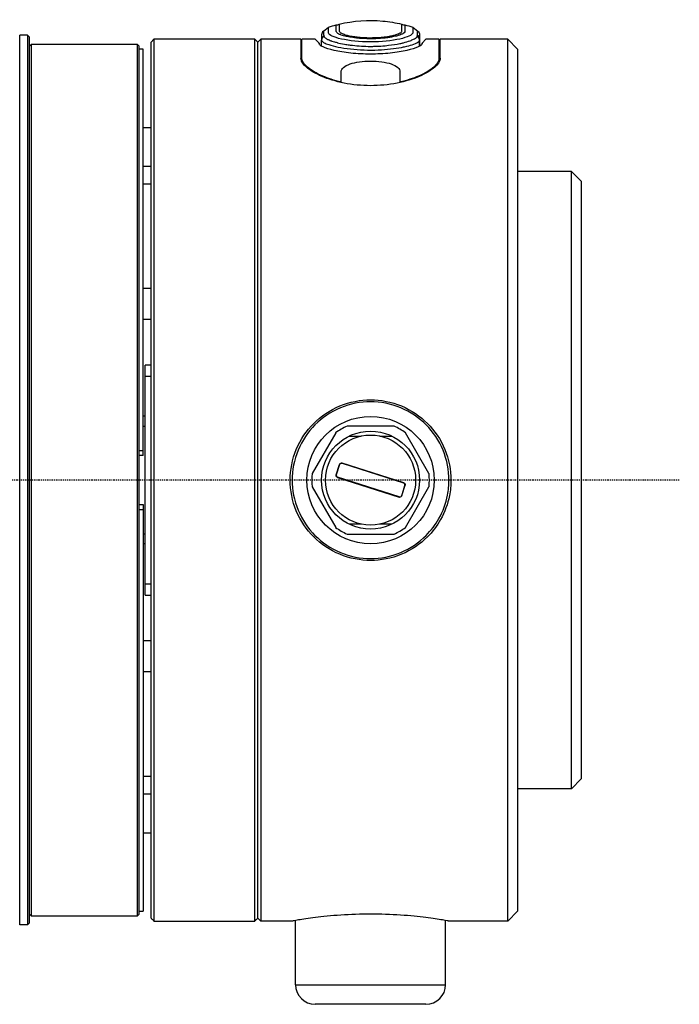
# Model space of a CAD drawing. Header units: millimetres. Extents: x 0 to 4378, y 0 to 2376.
# Tile 59 of 211: x 466 to 534, y 1631 to 1731. Entities that reach past the tile are written whole.
import ezdxf

# ---------------------------------------------------------------- set-up
doc = ezdxf.new("R2010")
doc.units = ezdxf.units.MM
doc.header["$LTSCALE"] = 0.2
doc.linetypes.add('CENTER2', pattern=[1.125, 0.75, -0.125, 0.125, -0.125])
doc.layers.add('02_Center Line', color=1, linetype='CENTER2')

# ---------------------------------------------------------------- blocks, each defined once
blk = doc.blocks.new('Blk$A09K1-2P24B')
for p, q in [((242.24, 1142.83), (242.75, 1143.23)), ((251.35, 1143.23), (251.86, 1142.83)), ((211.25, 1051.6), (211.25, 1142.4)), ((212.05, 1142.4), (211.25, 1142.4)), ((212.05, 1142.4), (212.05, 1051.6)), ((212.25, 1142.2), (212.05, 1142.4)), ((212.25, 1051.8), (212.25, 1142.2)), ((224.65, 1141.7), (224.95, 1142)), ((224.65, 1052.3), (224.65, 1141.7)), ((224.95, 1142), (224.95, 1052)), ((235.25, 1142), (224.95, 1142)), ((235.25, 1052), (235.25, 1142)), ((235.55, 1141.7), (235.25, 1142)), ((235.55, 1141.7), (235.85, 1142)), ((235.55, 1052.3), (235.55, 1141.7)), ((235.85, 1142), (235.85, 1052)), ((239.95, 1142), (235.85, 1142)), ((239.95, 1142), (239.95, 1140.08)), ((241.4, 1142), (240.05, 1142)), ((240.05, 1139.71), (240.05, 1142)), ((241.4, 1142), (241.8, 1141.6)), ((242.05, 1141.29), (242.05, 1141.92)), ((252.05, 1142.43), (252.05, 1141.29)), ((252.05, 1142.28), (252.05, 1141.29)), ((252.05, 1142.1), (252.05, 1141.29)), ((252.05, 1142.1), (252.05, 1141.29)), ((252.05, 1141.97), (252.05, 1141.98)), ((252.05, 1141.97), (252.05, 1141.29)), ((252.05, 1141.93), (252.05, 1141.93)), ((252.05, 1141.93), (252.05, 1141.93)), ((252.05, 1141.92), (252.05, 1141.29)), ((252.05, 1141.92), (252.05, 1141.29)), ((252.05, 1141.29), (252.05, 1141.92)), ((252.3, 1141.6), (252.7, 1142)), ((254.05, 1142), (252.7, 1142)), ((254.05, 1139.71), (254.05, 1142)), ((254.15, 1140.08), (254.15, 1142)), ((261.05, 1142), (254.15, 1142)), ((261.05, 1052), (261.05, 1142)), ((262.05, 1141), (261.05, 1142)), ((212.25, 1141.3), (212.45, 1141.5)), ((212.25, 1141.3), (212.25, 1141.3)), ((212.45, 1141.5), (223.25, 1141.5)), ((212.45, 1052.5), (212.45, 1141.5)), ((223.25, 1141.5), (223.25, 1052.5)), ((223.25, 1141.5), (223.45, 1141.3)), ((223.45, 1052.7), (223.45, 1141.3)), ((223.45, 1141.3), (223.45, 1141.3)), ((223.85, 1141), (223.45, 1141)), ((223.85, 1099.5), (223.85, 1141)), ((241.8, 1141.6), (241.8, 1141.55)), ((252.3, 1141.55), (252.3, 1141.6)), ((262.05, 1141), (262.05, 1053)), ((244.05, 1137.59), (244.05, 1138.67)), ((250.05, 1138.67), (250.05, 1137.59)), ((223.85, 1133), (224.65, 1133)), ((223.85, 1129.06), (224.65, 1129.06)), ((267.55, 1128.5), (262.05, 1128.5)), ((267.55, 1065.5), (267.55, 1128.5)), ((268.55, 1127.5), (267.55, 1128.5)), ((224.65, 1127.21), (223.85, 1127.21)), ((268.55, 1127.5), (268.55, 1066.5)), ((223.85, 1116.58), (224.65, 1116.58)), ((224.65, 1113.38), (223.85, 1113.38)), ((224.05, 1085.25), (224.05, 1108.75)), ((224.65, 1108.75), (224.05, 1108.75)), ((224.05, 1107.62), (224.65, 1107.62)), ((224.05, 1103.52), (223.85, 1103.52)), ((223.85, 1102.52), (224.05, 1102.52)), ((249.45, 1102.5), (244.65, 1102.5)), ((243.49, 1101.83), (241.09, 1097.67)), ((244.87, 1101.5), (246.1, 1101.5)), ((248, 1101.5), (249.23, 1101.5)), ((253.01, 1097.67), (250.61, 1101.83)), ((223.45, 1100.03), (223.85, 1100.03)), ((223.85, 1099.5), (223.45, 1099.5)), ((243.87, 1098.59), (243.54, 1097.55)), ((243.55, 1097.54), (243.88, 1098.59)), ((250.43, 1096.72), (244.14, 1098.73)), ((244.14, 1098.72), (250.42, 1096.71)), ((243.67, 1097.28), (249.96, 1095.27)), ((249.96, 1095.28), (243.68, 1097.29)), ((250.55, 1096.46), (250.22, 1095.41)), ((250.23, 1095.41), (250.56, 1096.45)), ((255.25, 1097), (255.05, 1097)), ((241.09, 1096.33), (243.49, 1092.17)), ((250.61, 1092.17), (253.01, 1096.33)), ((223.45, 1094.5), (223.85, 1094.5)), ((223.85, 1094.5), (223.85, 1053)), ((223.85, 1093.97), (223.45, 1093.97)), ((246.1, 1092.5), (244.87, 1092.5)), ((249.23, 1092.5), (248, 1092.5)), ((224.05, 1091.49), (223.85, 1091.49)), ((244.65, 1091.5), (249.45, 1091.5)), ((224.05, 1090.49), (223.85, 1090.49)), ((224.65, 1086.38), (224.05, 1086.38)), ((224.05, 1085.25), (224.65, 1085.25)), ((223.85, 1080.62), (224.65, 1080.62)), ((224.65, 1077.42), (223.85, 1077.42)), ((223.85, 1066.79), (224.65, 1066.79)), ((268.55, 1066.5), (267.55, 1065.5)), ((267.55, 1065.5), (262.05, 1065.5)), ((224.65, 1064.94), (223.85, 1064.94)), ((223.85, 1061), (224.65, 1061)), ((212.45, 1052.5), (212.25, 1052.7)), ((212.25, 1052.7), (212.25, 1052.7)), ((223.25, 1052.5), (212.45, 1052.5)), ((223.45, 1052.7), (223.25, 1052.5)), ((223.45, 1053), (223.85, 1053)), ((223.45, 1052.7), (223.45, 1052.7)), ((235.55, 1052.3), (235.85, 1052)), ((262.05, 1053), (261.05, 1052)), ((212.05, 1051.6), (211.25, 1051.6)), ((212.25, 1051.8), (212.05, 1051.6)), ((224.95, 1052), (235.25, 1052)), ((239.1, 1052), (235.85, 1052)), ((239.4, 1045.5), (239.4, 1052.05)), ((254.7, 1045.5), (254.7, 1052.05)), ((261.05, 1052), (255, 1052)), ((239.4, 1045.5), (254.7, 1045.5)), ((252.7, 1043.5), (241.4, 1043.5))]:
    blk.add_line(p, q)
for radius in [6.5, 5, 4.6]:
    blk.add_circle((247.05, 1097), radius)
for centre, radius, start, end in [((243.63, 1143.81), 0.35, 257.8638, 310.3422), ((250.48, 1143.81), 0.35, 229.6572, 282.1362), ((247.05, 1097), 6, 113.5565, 126.4435), ((247.05, 1097), 6, 53.5565, 66.4435), ((247.05, 1097), 6, 173.5565, 186.4435), ((247.05, 1097), 6, 353.5565, 6.4435), ((247.05, 1097), 6, 233.5565, 246.4435), ((247.05, 1097), 6, 293.5565, 306.4435), ((241.4, 1045.5), 2, 180, 270), ((252.7, 1045.5), 2, 270, 0)]:
    blk.add_arc(centre, radius, start, end)
for centre, major_axis, ratio, start_param, end_param in [((242.44, 1142.49), (-0.192, -0.398), 0.854561, 4.195396, 5.22938), ((242.04, 1069.37), (-0.01, -73.07), 0.000181, 3.142802, 3.20669), ((251.55, 1141.98), (0.5, 0.001), 0.988949, 6.280277, 7.251591), ((252.06, 1069.39), (0.01, -73.04), 0.000181, 3.076486, 3.140384), ((243.87, 1098.59), (0.00952, -0.00305), 0.052387, 0, 1.893438), ((244.14, 1098.73), (-0.00305, -0.00952), 0.298808, 4.643681, 6.283185), ((243.54, 1097.55), (0.00952, -0.00305), 0.052387, 4.389747, 6.283185), ((243.68, 1097.28), (0.00305, 0.00952), 0.298808, 0, 1.639504)]:
    blk.add_ellipse(centre, major_axis=major_axis, ratio=ratio, start_param=start_param, end_param=end_param)
for points, knots in [([(243.85, 1143.54), (245.3, 1143.89), (246.82, 1144), (248.95, 1143.8), (249.61, 1143.69), (250.25, 1143.54)], [0, 0, 0, 0, 0.4453012, 0.4453012, 0.643781, 0.643781, 0.643781, 0.643781]), ([(242.24, 1142.83), (242.24, 1142.83), (242.24, 1142.82), (242.25, 1142.81), (242.25, 1142.8), (242.25, 1142.8), (242.25, 1142.8), (242.25, 1142.78), (242.25, 1142.76), (242.25, 1142.74), (242.25, 1142.73), (242.25, 1142.73), (242.25, 1142.72), (242.25, 1142.72), (242.26, 1142.71), (242.26, 1142.71), (242.26, 1142.71), (242.26, 1142.71), (242.26, 1142.71), (242.26, 1142.71), (242.26, 1142.71), (242.26, 1142.7), (242.26, 1142.7), (242.26, 1142.7), (242.26, 1142.7), (242.26, 1142.67), (242.26, 1142.63), (242.26, 1142.6), (242.26, 1142.59), (242.26, 1142.58), (242.26, 1142.57), (242.26, 1142.56), (242.26, 1142.56), (242.26, 1142.56), (242.26, 1142.56), (242.26, 1142.55), (242.26, 1142.55), (242.26, 1142.55), (242.26, 1142.55), (242.26, 1142.55), (242.26, 1142.55), (242.26, 1142.55), (242.26, 1142.55), (242.26, 1142.54), (242.26, 1142.53), (242.26, 1142.52), (242.26, 1142.51), (242.26, 1142.51), (242.26, 1142.5), (242.26, 1142.49), (242.26, 1142.48), (242.26, 1142.48), (242.26, 1142.47), (242.26, 1142.46), (242.26, 1142.45), (242.26, 1142.45), (242.26, 1142.44), (242.26, 1142.43), (242.27, 1142.41), (242.27, 1142.41), (242.27, 1142.4), (242.27, 1142.38), (242.27, 1142.36), (242.28, 1142.34)], [0, 0, 0, 0, 0.21875, 0.21875, 0.21875, 0.25, 0.25, 0.25, 0.375, 0.375, 0.375, 0.4375, 0.4375, 0.4375, 0.46875, 0.46875, 0.46875, 0.484375, 0.484375, 0.484375, 0.493795, 0.493795, 0.493795, 0.5, 0.5, 0.5, 0.625, 0.625, 0.625, 0.6875, 0.6875, 0.6875, 0.71875, 0.71875, 0.71875, 0.734375, 0.734375, 0.734375, 0.743244, 0.743244, 0.743244, 0.75, 0.75, 0.75, 0.78125, 0.78125, 0.78125, 0.8125, 0.8125, 0.8125, 0.84375, 0.84375, 0.84375, 0.875, 0.875, 0.875, 0.90625, 0.90625, 0.90625, 0.9375, 0.9375, 0.9375, 1, 1, 1, 1]), ([(251.35, 1143.23), (251.35, 1143.22), (251.35, 1143.16), (251.35, 1143.01), (251.35, 1142.96), (251.35, 1142.85), (251.35, 1142.81), (251.35, 1142.73), (251.36, 1142.68), (251.32, 1142.52), (251.19, 1142.42), (250.73, 1142.21), (250.42, 1142.11), (249.24, 1141.85), (248.15, 1141.73), (245.95, 1141.73), (244.86, 1141.85), (243.29, 1142.2), (242.8, 1142.42), (242.74, 1142.73), (242.75, 1142.82), (242.75, 1142.96), (242.75, 1143.01), (242.75, 1143.16), (242.75, 1143.22), (242.75, 1143.23)], [0, 0, 0, 0, 0.125, 0.125, 0.1875, 0.1875, 0.21875, 0.21875, 0.25, 0.25, 0.3125, 0.3125, 0.375, 0.375, 0.5, 0.5, 0.625, 0.625, 0.75, 0.75, 0.8125, 0.8125, 0.875, 0.875, 0.9999483, 0.9999483, 0.9999483, 0.9999483]), ([(250.55, 1143.47), (250.55, 1143.47), (250.55, 1143.46), (250.55, 1143.45), (250.55, 1143.45), (250.55, 1143.44), (250.55, 1143.42), (250.55, 1143.41), (250.55, 1143.4), (250.55, 1143.38), (250.55, 1143.37), (250.55, 1143.36), (250.55, 1143.35), (250.55, 1143.34), (250.55, 1143.33), (250.55, 1143.32), (250.55, 1143.31), (250.55, 1143.3), (250.55, 1143.28), (250.55, 1143.27), (250.55, 1143.25), (250.55, 1143.24), (250.55, 1143.23), (250.55, 1143.22), (250.55, 1143.2), (250.55, 1143.19), (250.55, 1143.17), (250.55, 1143.15), (250.55, 1143.12), (250.55, 1143.08), (250.55, 1143.04), (250.55, 1143.02), (250.55, 1142.99), (250.55, 1142.97), (250.55, 1142.95), (250.55, 1142.92), (250.55, 1142.91), (250.55, 1142.9), (250.55, 1142.9), (250.55, 1142.9), (250.55, 1142.89), (250.55, 1142.88), (250.55, 1142.86), (250.55, 1142.85), (250.55, 1142.84), (250.55, 1142.83), (250.55, 1142.8), (250.55, 1142.78), (250.53, 1142.75), (250.53, 1142.75), (250.53, 1142.75), (250.53, 1142.75), (250.51, 1142.7), (250.45, 1142.64), (250.39, 1142.6), (250.39, 1142.6), (250.39, 1142.6), (250.39, 1142.6), (250.33, 1142.56), (250.24, 1142.51), (250.13, 1142.47), (250.07, 1142.44), (250, 1142.42), (249.93, 1142.4), (249.85, 1142.37), (249.75, 1142.34), (249.68, 1142.33), (249.59, 1142.31), (249.51, 1142.29), (249.41, 1142.27), (249.34, 1142.25), (249.26, 1142.23), (249.18, 1142.22), (249.08, 1142.2), (248.97, 1142.19), (248.86, 1142.17), (248.75, 1142.15), (248.6, 1142.13), (248.5, 1142.12), (248.36, 1142.11), (248.23, 1142.1), (248.08, 1142.09), (247.77, 1142.06), (247.42, 1142.05), (247.05, 1142.05), (246.78, 1142.05), (246.52, 1142.06), (246.28, 1142.07), (246.16, 1142.08), (246.04, 1142.08), (245.93, 1142.09), (245.82, 1142.1), (245.74, 1142.11), (245.61, 1142.12), (245.35, 1142.15), (245.12, 1142.19), (244.92, 1142.22), (244.83, 1142.24), (244.74, 1142.25), (244.65, 1142.27), (244.57, 1142.29), (244.52, 1142.3), (244.43, 1142.32), (244.24, 1142.37), (244.09, 1142.42), (243.97, 1142.47), (243.86, 1142.51), (243.79, 1142.55), (243.71, 1142.6), (243.71, 1142.6), (243.71, 1142.6), (243.71, 1142.6), (243.64, 1142.65), (243.59, 1142.71), (243.57, 1142.75), (243.57, 1142.75), (243.57, 1142.75), (243.57, 1142.75), (243.56, 1142.76), (243.56, 1142.77), (243.55, 1142.79), (243.55, 1142.8), (243.55, 1142.82), (243.55, 1142.83), (243.55, 1142.84), (243.55, 1142.88), (243.55, 1142.9), (243.55, 1142.9), (243.55, 1142.9), (243.55, 1142.91), (243.55, 1142.94), (243.55, 1142.99), (243.55, 1143.04), (243.55, 1143.06), (243.55, 1143.08), (243.55, 1143.1), (243.55, 1143.11), (243.55, 1143.13), (243.55, 1143.15), (243.55, 1143.19), (243.55, 1143.23), (243.55, 1143.25), (243.55, 1143.27), (243.55, 1143.28), (243.55, 1143.29), (243.55, 1143.3), (243.55, 1143.3), (243.55, 1143.32), (243.55, 1143.34), (243.55, 1143.36), (243.55, 1143.38), (243.55, 1143.4), (243.55, 1143.41), (243.55, 1143.42), (243.55, 1143.45), (243.55, 1143.47), (243.55, 1143.47)], [0, 0, 0, 0, 0.03125, 0.03125, 0.03125, 0.0625, 0.0625, 0.0625, 0.09375, 0.09375, 0.09375, 0.109375, 0.109375, 0.109375, 0.124617, 0.124617, 0.124617, 0.140625, 0.140625, 0.140625, 0.15625, 0.15625, 0.15625, 0.171875, 0.171875, 0.171875, 0.1875, 0.1875, 0.1875, 0.21875, 0.21875, 0.21875, 0.234375, 0.234375, 0.234375, 0.249093, 0.249093, 0.249093, 0.25, 0.25, 0.25, 0.257812, 0.257812, 0.257812, 0.265625, 0.265625, 0.265625, 0.280529, 0.280529, 0.280529, 0.28125, 0.28125, 0.28125, 0.31179, 0.31179, 0.31179, 0.3125, 0.3125, 0.3125, 0.34375, 0.34375, 0.34375, 0.359375, 0.359375, 0.359375, 0.374535, 0.374535, 0.374535, 0.392734, 0.392734, 0.392734, 0.40625, 0.40625, 0.40625, 0.421875, 0.421875, 0.421875, 0.437279, 0.437279, 0.437279, 0.457395, 0.457395, 0.457395, 0.5, 0.5, 0.5, 0.53125, 0.53125, 0.53125, 0.546875, 0.546875, 0.546875, 0.5625, 0.5625, 0.5625, 0.59375, 0.59375, 0.59375, 0.609375, 0.609375, 0.609375, 0.625, 0.625, 0.625, 0.65625, 0.65625, 0.65625, 0.6875, 0.6875, 0.6875, 0.688071, 0.688071, 0.688071, 0.71875, 0.71875, 0.71875, 0.719545, 0.719545, 0.719545, 0.726563, 0.726563, 0.726563, 0.734375, 0.734375, 0.734375, 0.75, 0.75, 0.75, 0.750841, 0.750841, 0.750841, 0.78125, 0.78125, 0.78125, 0.796875, 0.796875, 0.796875, 0.8125, 0.8125, 0.8125, 0.84375, 0.84375, 0.84375, 0.859375, 0.859375, 0.859375, 0.875, 0.875, 0.875, 0.90625, 0.90625, 0.90625, 0.9375, 0.9375, 0.9375, 1, 1, 1, 1]), ([(243.85, 1143.54), (243.85, 1143.54), (243.85, 1143.53), (243.85, 1143.49), (243.85, 1143.48), (243.85, 1143.45), (243.85, 1143.44), (243.85, 1143.42), (243.85, 1143.41), (243.85, 1143.39), (243.85, 1143.37), (243.85, 1143.33), (243.85, 1143.31), (243.85, 1143.29), (243.85, 1143.28), (243.85, 1143.26), (243.85, 1143.24), (243.85, 1143.23), (243.85, 1143.22), (243.85, 1143.18), (243.85, 1143.15), (243.85, 1143.08), (243.85, 1143.05), (243.85, 1142.96), (243.85, 1142.9), (243.85, 1142.83), (243.86, 1142.81), (243.89, 1142.76), (243.92, 1142.72), (243.99, 1142.66), (244.06, 1142.62), (244.21, 1142.55), (244.27, 1142.53), (244.41, 1142.48), (244.51, 1142.45), (244.69, 1142.4), (244.84, 1142.36), (245.12, 1142.31), (245.22, 1142.3), (245.43, 1142.26), (245.57, 1142.25), (246.06, 1142.19), (246.52, 1142.16), (247.31, 1142.16), (247.57, 1142.17), (247.91, 1142.19), (248.02, 1142.2), (248.23, 1142.21), (248.3, 1142.22), (248.68, 1142.26), (248.89, 1142.3), (249.17, 1142.35), (249.25, 1142.36), (249.4, 1142.4), (249.45, 1142.41), (249.7, 1142.48), (249.84, 1142.53), (249.99, 1142.6), (250.03, 1142.62), (250.1, 1142.66), (250.12, 1142.68), (250.19, 1142.73), (250.21, 1142.76), (250.23, 1142.79), (250.24, 1142.81), (250.25, 1142.83), (250.25, 1142.85), (250.25, 1142.86), (250.25, 1142.9), (250.25, 1142.96), (250.25, 1142.98), (250.25, 1143.02), (250.25, 1143.04), (250.25, 1143.08), (250.25, 1143.1), (250.25, 1143.16), (250.25, 1143.18), (250.25, 1143.21), (250.25, 1143.22), (250.25, 1143.23), (250.25, 1143.23), (250.25, 1143.28), (250.25, 1143.31), (250.25, 1143.35), (250.25, 1143.36), (250.25, 1143.38), (250.25, 1143.39), (250.25, 1143.45), (250.25, 1143.48), (250.25, 1143.53), (250.25, 1143.54), (250.25, 1143.54)], [0.00005, 0.00005, 0.00005, 0.00005, 0.0625, 0.0625, 0.09375, 0.09375, 0.109375, 0.109375, 0.125, 0.125, 0.15625, 0.15625, 0.171875, 0.171875, 0.1796875, 0.1796875, 0.1875, 0.1875, 0.203125, 0.203125, 0.21875, 0.21875, 0.25, 0.25, 0.28125, 0.28125, 0.296875, 0.296875, 0.3125, 0.3125, 0.34375, 0.34375, 0.359375, 0.359375, 0.375, 0.375, 0.40625, 0.40625, 0.421875, 0.421875, 0.4375, 0.4375, 0.5, 0.5, 0.53125, 0.53125, 0.546875, 0.546875, 0.5625, 0.5625, 0.59375, 0.59375, 0.609375, 0.609375, 0.625, 0.625, 0.65625, 0.65625, 0.671875, 0.671875, 0.6875, 0.6875, 0.703125, 0.703125, 0.7109375, 0.7109375, 0.71875, 0.71875, 0.734375, 0.734375, 0.75, 0.75, 0.765625, 0.765625, 0.78125, 0.78125, 0.796875, 0.796875, 0.8046875, 0.8046875, 0.8125, 0.8125, 0.84375, 0.84375, 0.859375, 0.859375, 0.875, 0.875, 0.9375, 0.9375, 1, 1, 1, 1]), ([(251.83, 1142.39), (251.83, 1142.41), (251.84, 1142.43), (251.84, 1142.46), (251.84, 1142.5), (251.84, 1142.54), (251.84, 1142.58), (251.84, 1142.62), (251.84, 1142.65), (251.84, 1142.67), (251.85, 1142.68), (251.85, 1142.69), (251.85, 1142.7), (251.85, 1142.71), (251.85, 1142.71), (251.85, 1142.72), (251.85, 1142.79), (251.86, 1142.83), (251.86, 1142.83)], [0, 0, 0, 0, 0.125, 0.125, 0.125, 0.25, 0.25, 0.25, 0.375, 0.375, 0.375, 0.4375, 0.4375, 0.4375, 0.5, 0.5, 0.5, 1, 1, 1, 1]), ([(242.05, 1142.1), (242.05, 1142.09), (242.05, 1142.09), (242.05, 1142.09), (242.05, 1142.06), (242.05, 1142.03), (242.05, 1141.99), (242.05, 1141.97), (242.05, 1141.95), (242.05, 1141.93)], [0.0000004, 0.0000004, 0.0000004, 0.0000004, 0.0657605, 0.0657605, 0.0657605, 0.6576085, 0.6576085, 0.6576085, 0.9803625, 0.9803625, 0.9803625, 0.9803625]), ([(242.05, 1141.92), (242.05, 1141.9), (242.06, 1141.87), (242.07, 1141.84), (242.08, 1141.84), (242.08, 1141.84), (242.08, 1141.84), (242.08, 1141.83), (242.09, 1141.82), (242.09, 1141.82), (242.14, 1141.76), (242.21, 1141.7), (242.32, 1141.64), (242.44, 1141.58), (242.6, 1141.51), (242.79, 1141.45), (243.31, 1141.28), (244.08, 1141.11), (244.99, 1141.01), (245.87, 1140.91), (246.88, 1140.87), (247.84, 1140.91), (248.7, 1140.95), (249.53, 1141.04), (250.2, 1141.17), (250.27, 1141.18), (250.35, 1141.2), (250.42, 1141.21), (250.45, 1141.22), (250.48, 1141.23), (250.52, 1141.24), (250.82, 1141.3), (251.08, 1141.37), (251.3, 1141.44), (251.55, 1141.53), (251.74, 1141.61), (251.86, 1141.69), (251.99, 1141.77), (252.05, 1141.85), (252.05, 1141.93)], [0.000076, 0.000076, 0.000076, 0.000076, 0.0312973, 0.0312973, 0.0312973, 0.0347747, 0.0347747, 0.0347747, 0.0418615, 0.0418615, 0.0418615, 0.1056421, 0.1056421, 0.1056421, 0.1765095, 0.1765095, 0.1765095, 0.3663523, 0.3663523, 0.3663523, 0.5500168, 0.5500168, 0.5500168, 0.7153148, 0.7153148, 0.7153148, 0.7336812, 0.7336812, 0.7336812, 0.7425742, 0.7425742, 0.7425742, 0.822611, 0.822611, 0.822611, 0.9125449, 0.9125449, 0.9125449, 1, 1, 1, 1]), ([(242.28, 1142.34), (242.28, 1142.33), (242.28, 1142.33), (242.28, 1142.31), (242.28, 1142.31), (242.29, 1142.3), (242.29, 1142.29), (242.3, 1142.28), (242.3, 1142.26), (242.31, 1142.26), (242.31, 1142.25), (242.31, 1142.25), (242.32, 1142.25), (242.32, 1142.24), (242.32, 1142.24), (242.33, 1142.23), (242.35, 1142.21), (242.37, 1142.19), (242.38, 1142.17), (242.4, 1142.16), (242.43, 1142.13), (242.47, 1142.1), (242.5, 1142.09), (242.52, 1142.07), (242.55, 1142.05), (242.55, 1142.05), (242.56, 1142.05), (242.56, 1142.05), (242.59, 1142.03), (242.63, 1142.01), (242.66, 1141.99), (242.76, 1141.95), (242.88, 1141.9), (243.01, 1141.85), (243.04, 1141.84), (243.07, 1141.83), (243.1, 1141.82), (243.19, 1141.79), (243.28, 1141.76), (243.38, 1141.73), (243.48, 1141.7), (243.62, 1141.67), (243.69, 1141.65), (243.84, 1141.61), (244.08, 1141.55), (244.4, 1141.5), (244.57, 1141.47), (244.72, 1141.44), (244.86, 1141.42), (244.95, 1141.41), (245.02, 1141.4), (245.11, 1141.39), (245.14, 1141.39), (245.18, 1141.38), (245.22, 1141.38), (245.79, 1141.31), (246.42, 1141.27), (247.04, 1141.27), (247.2, 1141.27), (247.36, 1141.28), (247.51, 1141.28), (247.59, 1141.28), (247.67, 1141.28), (247.74, 1141.29), (247.76, 1141.29), (247.78, 1141.29), (247.8, 1141.29), (247.87, 1141.29), (247.95, 1141.3), (247.97, 1141.3), (248.04, 1141.3), (248.14, 1141.31), (248.29, 1141.32), (248.37, 1141.33), (248.45, 1141.33), (248.55, 1141.34), (248.65, 1141.35), (248.79, 1141.37), (248.87, 1141.38), (249.29, 1141.42), (249.68, 1141.49), (250.03, 1141.56), (250.1, 1141.57), (250.17, 1141.59), (250.24, 1141.6), (250.27, 1141.61), (250.3, 1141.62), (250.33, 1141.63), (250.36, 1141.63), (250.38, 1141.64), (250.4, 1141.64), (250.66, 1141.71), (250.89, 1141.78), (251.08, 1141.85), (251.22, 1141.9), (251.34, 1141.95), (251.44, 1142), (251.51, 1142.03), (251.57, 1142.07), (251.63, 1142.1), (251.75, 1142.18), (251.81, 1142.26), (251.82, 1142.34)], [0, 0, 0, 0, 0.015625, 0.015625, 0.015625, 0.023437, 0.023437, 0.023437, 0.03125, 0.03125, 0.03125, 0.034263, 0.034263, 0.034263, 0.040481, 0.040481, 0.040481, 0.0625, 0.0625, 0.0625, 0.09375, 0.09375, 0.09375, 0.109375, 0.109375, 0.109375, 0.110229, 0.110229, 0.110229, 0.125, 0.125, 0.125, 0.176377, 0.176377, 0.176377, 0.1875, 0.1875, 0.1875, 0.21875, 0.21875, 0.21875, 0.25, 0.25, 0.25, 0.3125, 0.3125, 0.3125, 0.34375, 0.34375, 0.34375, 0.365896, 0.365896, 0.365896, 0.375, 0.375, 0.375, 0.5, 0.5, 0.5, 0.53125, 0.53125, 0.53125, 0.546875, 0.546875, 0.546875, 0.550114, 0.550114, 0.550114, 0.5625, 0.5625, 0.5625, 0.59375, 0.59375, 0.59375, 0.609375, 0.609375, 0.609375, 0.625, 0.625, 0.625, 0.716136, 0.716136, 0.716136, 0.734447, 0.734447, 0.734447, 0.743275, 0.743275, 0.743275, 0.75, 0.75, 0.75, 0.822754, 0.822754, 0.822754, 0.875, 0.875, 0.875, 0.912582, 0.912582, 0.912582, 1, 1, 1, 1]), ([(252.05, 1142.1), (252.05, 1142.17), (252.05, 1142.35), (252.05, 1142.43), (252.05, 1142.43)], [0, 0, 0, 0, 0.346763, 1, 1, 1, 1]), ([(252.05, 1141.98), (252.05, 1141.98), (252.05, 1141.98), (252.05, 1142.02), (252.05, 1142.06), (252.05, 1142.1)], [0, 0, 0, 0, 0.00002, 0.00002, 1, 1, 1, 1]), ([(252.05, 1142.1), (252.05, 1142.09), (252.05, 1142.09), (252.05, 1142.09), (252.05, 1142.06), (252.05, 1142.03), (252.05, 1141.99), (252.05, 1141.97), (252.05, 1141.95), (252.05, 1141.92)], [0.0000004, 0.0000004, 0.0000004, 0.0000004, 0.0657594, 0.0657594, 0.0657594, 0.6575974, 0.6575974, 0.6575974, 1, 1, 1, 1]), ([(252.3, 1141.55), (252.3, 1141.46), (252.17, 1141.34), (251.63, 1141.09), (251.22, 1140.96), (250.29, 1140.75), (249.7, 1140.65), (248.41, 1140.52), (247.71, 1140.48), (246.39, 1140.48), (245.69, 1140.52), (244.4, 1140.65), (243.81, 1140.75), (242.88, 1140.96), (242.47, 1141.09), (241.93, 1141.34), (241.8, 1141.46), (241.8, 1141.55)], [0.79299, 0.79299, 0.79299, 0.79299, 0.994387, 0.994387, 1.195784, 1.195784, 1.393792, 1.393792, 1.5918, 1.5918, 1.789807, 1.789807, 1.987815, 1.987815, 2.189212, 2.189212, 2.390609, 2.390609, 2.390609, 2.390609]), ([(254.14, 1139.97), (254.1, 1139.72), (253.92, 1139.44), (253.22, 1138.82), (252.66, 1138.48), (251.39, 1137.94), (250.61, 1137.69), (248.89, 1137.35), (247.94, 1137.26), (247.05, 1137.26), (246.16, 1137.26), (245.21, 1137.35), (243.49, 1137.69), (242.71, 1137.94), (241.44, 1138.48), (240.88, 1138.82), (240.18, 1139.44), (240, 1139.72), (239.96, 1139.97)], [-1.072728, -1.072728, -1.072728, -1.072728, -0.822728, -0.822728, -0.536407, -0.536407, -0.268203, -0.268203, 0, 0, 0, 0.268203, 0.268203, 0.536407, 0.536407, 0.822728, 0.822728, 1.072728, 1.072728, 1.072728, 1.072728]), ([(244.05, 1137.64), (243.34, 1137.8), (242.69, 1138.01), (241.52, 1138.51), (240.97, 1138.84), (240.23, 1139.49), (240.05, 1139.81), (240.05, 1140.08)], [2.4622425, 2.4622425, 2.4622425, 2.4622425, 2.6910663, 2.6910663, 2.9732542, 2.9732542, 3.2554421, 3.2554421, 3.2554421, 3.2554421]), ([(244.05, 1138.67), (244.05, 1138.82), (244.12, 1138.98), (244.44, 1139.26), (244.67, 1139.38), (245.22, 1139.57), (245.55, 1139.64), (246.28, 1139.74), (246.68, 1139.77), (247.05, 1139.77), (247.43, 1139.77), (247.82, 1139.74), (248.55, 1139.64), (248.88, 1139.57), (249.43, 1139.38), (249.66, 1139.26), (249.98, 1138.98), (250.05, 1138.82), (250.05, 1138.67)], [-0.4674143, -0.4674143, -0.4674143, -0.4674143, -0.3461776, -0.3461776, -0.2249409, -0.2249409, -0.1124704, -0.1124704, 0, 0, 0, 0.1124704, 0.1124704, 0.2249409, 0.2249409, 0.3461776, 0.3461776, 0.4674143, 0.4674143, 0.4674143, 0.4674143]), ([(254.05, 1140.08), (254.05, 1139.81), (253.87, 1139.49), (253.13, 1138.84), (252.58, 1138.51), (251.41, 1138.01), (250.77, 1137.8), (250.05, 1137.64)], [1.0691105, 1.0691105, 1.0691105, 1.0691105, 1.3512984, 1.3512984, 1.6334863, 1.6334863, 1.86231, 1.86231, 1.86231, 1.86231]), ([(255.25, 1097), (255.25, 1098.03), (255.04, 1099.13), (254.21, 1101.15), (253.58, 1102.07), (252.12, 1103.52), (251.2, 1104.15), (249.18, 1104.99), (248.08, 1105.2), (246.02, 1105.2), (244.92, 1104.99), (242.9, 1104.15), (241.98, 1103.52), (240.52, 1102.07), (239.89, 1101.15), (239.06, 1099.13), (238.85, 1098.03), (238.85, 1095.97), (239.06, 1094.87), (239.89, 1092.85), (240.52, 1091.93), (241.98, 1090.48), (242.9, 1089.85), (244.92, 1089.01), (246.02, 1088.8), (248.08, 1088.8), (249.18, 1089.01), (251.2, 1089.85), (252.12, 1090.48), (253.36, 1091.71), (253.82, 1092.31), (254.62, 1093.74), (254.93, 1094.57), (255.2, 1095.95), (255.25, 1096.48), (255.25, 1097)], [-8.457134, -8.457134, -8.457134, -8.457134, -8.155099, -8.155099, -7.853064, -7.853064, -7.551018, -7.551018, -7.248972, -7.248972, -6.946926, -6.946926, -6.644881, -6.644881, -6.342845, -6.342845, -6.04081, -6.04081, -5.738775, -5.738775, -5.43674, -5.43674, -5.134694, -5.134694, -4.832648, -4.832648, -4.530602, -4.530602, -4.228557, -4.228557, -4.017138, -4.017138, -3.775506, -3.775506, -3.624486, -3.624486, -3.624486, -3.624486]), ([(255.05, 1097), (255.05, 1096.5), (255, 1095.98), (254.74, 1094.64), (254.44, 1093.83), (253.67, 1092.44), (253.21, 1091.85), (252.01, 1090.65), (251.11, 1090.03), (249.14, 1089.2), (248.06, 1089), (246.04, 1089), (244.96, 1089.2), (242.99, 1090.03), (242.09, 1090.65), (240.67, 1092.07), (240.06, 1092.96), (239.25, 1094.93), (239.05, 1096), (239.05, 1098), (239.25, 1099.07), (240.06, 1101.04), (240.67, 1101.93), (242.09, 1103.36), (242.99, 1103.97), (244.96, 1104.8), (246.04, 1105), (248.06, 1105), (249.14, 1104.8), (251.11, 1103.97), (252.01, 1103.36), (253.43, 1101.93), (254.04, 1101.04), (254.85, 1099.07), (255.05, 1098), (255.05, 1097)], [3.624486, 3.624486, 3.624486, 3.624486, 3.775506, 3.775506, 4.017138, 4.017138, 4.228557, 4.228557, 4.530602, 4.530602, 4.832648, 4.832648, 5.134694, 5.134694, 5.43674, 5.43674, 5.738775, 5.738775, 6.04081, 6.04081, 6.342845, 6.342845, 6.644881, 6.644881, 6.946926, 6.946926, 7.248972, 7.248972, 7.551018, 7.551018, 7.853064, 7.853064, 8.155099, 8.155099, 8.457134, 8.457134, 8.457134, 8.457134]), ([(243.67, 1097.28), (243.6, 1097.3), (243.55, 1097.36), (243.53, 1097.44), (243.53, 1097.46), (243.53, 1097.48), (243.53, 1097.51), (243.53, 1097.52), (243.53, 1097.53), (243.54, 1097.55)], [0, 0, 0, 0, 0.673247, 0.673247, 0.673247, 0.882394, 0.882394, 0.882394, 1, 1, 1, 1]), ([(243.55, 1097.54), (243.55, 1097.53), (243.54, 1097.52), (243.54, 1097.51), (243.54, 1097.48), (243.54, 1097.46), (243.54, 1097.44), (243.56, 1097.37), (243.61, 1097.31), (243.68, 1097.29)], [0, 0, 0, 0, 0.117377, 0.117377, 0.117377, 0.32617, 0.32617, 0.32617, 1, 1, 1, 1]), ([(250.55, 1096.46), (250.56, 1096.47), (250.56, 1096.48), (250.56, 1096.49), (250.56, 1096.52), (250.56, 1096.54), (250.56, 1096.56), (250.54, 1096.63), (250.49, 1096.69), (250.42, 1096.71)], [0, 0, 0, 0, 0.117377, 0.117377, 0.117377, 0.32617, 0.32617, 0.32617, 1, 1, 1, 1]), ([(250.43, 1096.72), (250.5, 1096.7), (250.55, 1096.64), (250.57, 1096.56), (250.57, 1096.54), (250.58, 1096.52), (250.57, 1096.49), (250.57, 1096.48), (250.57, 1096.47), (250.56, 1096.45)], [0, 0, 0, 0, 0.673247, 0.673247, 0.673247, 0.882394, 0.882394, 0.882394, 1, 1, 1, 1]), ([(224.95, 1052), (224.95, 1052), (224.95, 1052), (224.95, 1052.01), (224.88, 1052.07), (224.81, 1052.14), (224.71, 1052.24), (224.68, 1052.27), (224.65, 1052.3)], [0.36636745, 0.36636745, 0.36636745, 0.36636745, 0.36675978, 0.36675978, 0.36675978, 0.3937979, 0.3937979, 0.40808978, 0.40808978, 0.40808978, 0.40808978]), ([(235.55, 1052.3), (235.52, 1052.27), (235.49, 1052.24), (235.39, 1052.14), (235.32, 1052.07), (235.25, 1052.01), (235.25, 1052), (235.25, 1052), (235.25, 1052)], [0.32542978, 0.32542978, 0.32542978, 0.32542978, 0.33972167, 0.33972167, 0.36675978, 0.36675978, 0.36675978, 0.36715211, 0.36715211, 0.36715211, 0.36715211]), ([(255, 1052), (255, 1052), (254.8, 1052.04), (253.99, 1052.17), (253.38, 1052.26), (251.97, 1052.44), (251.08, 1052.54), (249.12, 1052.67), (248.05, 1052.71), (246.05, 1052.71), (244.98, 1052.67), (243.03, 1052.54), (242.13, 1052.44), (240.72, 1052.26), (240.11, 1052.17), (239.3, 1052.04), (239.1, 1052), (239.1, 1052)], [-8.191678, -8.191678, -8.191678, -8.191678, -7.899123, -7.899123, -7.606568, -7.606568, -7.314003, -7.314003, -7.021439, -7.021439, -6.728874, -6.728874, -6.43631, -6.43631, -6.143754, -6.143754, -5.851199, -5.851199, -5.851199, -5.851199])]:
    blk.add_open_spline(points, degree=3, knots=knots)
for points in [[(242.75, 1143.23), (243.02, 1143.32), (243.28, 1143.39), (243.55, 1143.47)], [(250.55, 1143.47), (250.55, 1143.47), (250.55, 1143.47), (250.55, 1143.47)], [(250.55, 1143.47), (250.82, 1143.39), (251.09, 1143.32), (251.35, 1143.23)], [(251.86, 1142.83), (251.98, 1142.74), (252.05, 1142.58), (252.05, 1142.43)], [(242.28, 1142.34), (242.14, 1142.25), (242.05, 1142.08), (242.05, 1141.92)], [(242.05, 1142.28), (242.05, 1142.23), (242.05, 1142.17), (242.05, 1142.1)], [(242.05, 1141.92), (242.05, 1141.92), (242.05, 1141.92), (242.05, 1141.92)], [(251.82, 1142.34), (251.83, 1142.35), (251.83, 1142.37), (251.83, 1142.39)], [(252.05, 1141.93), (252.05, 1142.08), (251.96, 1142.25), (251.82, 1142.34)], [(252.05, 1142.28), (252.05, 1142.23), (252.05, 1142.17), (252.05, 1142.1)], [(252.05, 1141.93), (252.05, 1141.95), (252.05, 1141.96), (252.05, 1141.97)], [(252.05, 1141.93), (252.05, 1141.93), (252.05, 1141.93), (252.05, 1141.93)], [(252.05, 1141.92), (252.05, 1141.92), (252.05, 1141.92), (252.05, 1141.92)], [(239.96, 1139.97), (239.95, 1140.01), (239.95, 1140.05), (239.95, 1140.08)], [(254.15, 1140.08), (254.15, 1140.05), (254.15, 1140.01), (254.14, 1139.97)], [(243.87, 1098.59), (243.91, 1098.7), (244.03, 1098.76), (244.14, 1098.73)], [(244.14, 1098.72), (244.04, 1098.75), (243.92, 1098.69), (243.88, 1098.59)], [(249.96, 1095.28), (250.06, 1095.25), (250.18, 1095.31), (250.22, 1095.41)], [(250.23, 1095.41), (250.19, 1095.3), (250.07, 1095.24), (249.96, 1095.27)]]:
    blk.add_open_spline(points, degree=3)
at = {"layer": '02_Center Line'}
blk.add_line((278.55, 1097), (83.77, 1097), dxfattribs=at)

msp = doc.modelspace()

# ---------------------------------------------------------------- block references
msp.add_blockref('Blk$A09K1-2P24B', (255.217, 587.414))

doc.saveas('drawing.dxf')
